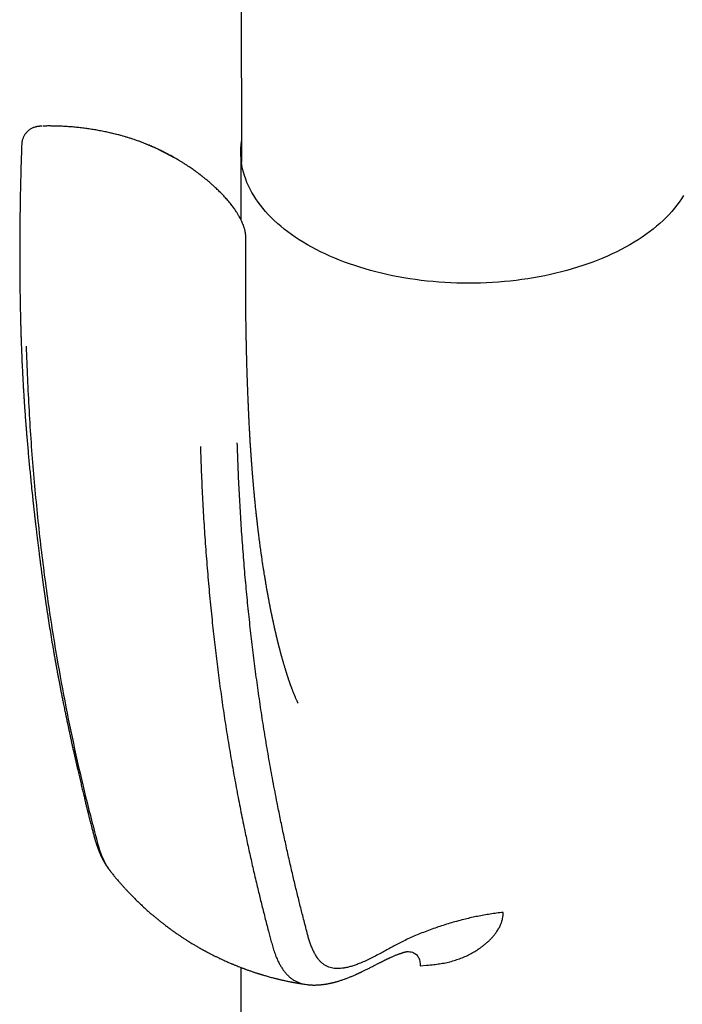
# Model space of a CAD drawing. Header units: millimetres. Extents: x 8 to 719, y 12 to 786.
# Tile 5 of 37: x 644 to 680, y 193 to 247. Entities that reach past the tile are written whole.
import ezdxf

# ---------------------------------------------------------------- set-up
doc = ezdxf.new("R2010")
doc.units = ezdxf.units.MM

msp = doc.modelspace()

# ---------------------------------------------------------------- linework, layer by layer
at = {"color": 7, "linetype": 'Continuous', "lineweight": 30}
for p, q in [((646.274, 240.769), (646.14, 240.768)), ((649.655, 240.327), (649.489, 240.368)), ((656.458, 239.377), (656.458, 235.705)), ((656.458, 195.004), (656.458, 182.929)), ((666.218, 195.084), (666.57, 195.116))]:
    msp.add_line(p, q, dxfattribs=at)
at = {"color": 7, "linetype": 'Continuous', "lineweight": 30, "flags": 128}
msp.add_lwpolyline([(680.547, 236.987), (680.435, 236.811), (680.314, 236.637), (680.186, 236.465), (680.05, 236.295), (679.907, 236.127), (679.755, 235.961), (679.597, 235.797), (679.431, 235.636), (679.258, 235.478), (679.077, 235.322), (678.89, 235.169), (678.696, 235.019), (678.495, 234.872), (678.287, 234.728), (678.073, 234.587), (677.853, 234.449), (677.626, 234.315), (677.394, 234.184), (677.155, 234.057), (676.911, 233.933), (676.662, 233.813), (676.407, 233.697), (676.147, 233.585), (675.882, 233.477), (675.612, 233.373), (675.337, 233.273), (675.058, 233.177), (674.775, 233.086), (674.488, 232.998), (674.196, 232.916), (673.902, 232.837), (673.603, 232.763), (673.302, 232.694), (672.997, 232.629), (672.69, 232.569), (672.38, 232.513), (672.068, 232.462), (671.753, 232.416), (671.436, 232.375), (671.118, 232.338), (670.798, 232.306), (670.477, 232.279), (670.154, 232.257), (669.831, 232.24), (669.507, 232.228), (669.183, 232.221), (668.858, 232.218), (668.534, 232.221), (668.209, 232.228), (667.885, 232.24), (667.562, 232.257), (667.24, 232.279), (666.918, 232.306), (666.598, 232.338), (666.28, 232.375), (665.963, 232.416), (665.649, 232.462), (665.336, 232.513), (665.026, 232.569), (664.719, 232.629), (664.414, 232.694), (664.113, 232.763), (663.815, 232.837), (663.52, 232.916), (663.229, 232.998), (662.941, 233.086), (662.658, 233.177), (662.379, 233.273), (662.105, 233.373), (661.835, 233.477), (661.57, 233.585), (661.31, 233.697), (661.055, 233.813), (660.805, 233.933), (660.561, 234.057), (660.323, 234.184), (660.09, 234.315), (659.864, 234.449), (659.643, 234.587), (659.429, 234.728), (659.222, 234.872), (659.021, 235.019), (658.826, 235.169), (658.639, 235.322), (658.459, 235.478), (658.285, 235.636), (658.119, 235.797), (657.961, 235.961), (657.81, 236.127), (657.666, 236.295), (657.53, 236.465), (657.402, 236.637), (657.282, 236.811), (657.169, 236.987), (657.065, 237.164), (656.969, 237.343), (656.881, 237.524), (656.801, 237.705), (656.729, 237.888), (656.666, 238.072), (656.611, 238.257), (656.564, 238.442), (656.526, 238.628), (656.496, 238.815), (656.475, 239.002), (656.462, 239.189), (656.458, 239.377), (656.462, 239.564), (656.475, 239.751), (656.496, 239.938), (656.498, 239.95)], dxfattribs=at)
at = {"color": 7, "linetype": 'Continuous', "lineweight": 30}
for points, knots in [([(656.33, 312.002), (656.358, 301.742), (656.404, 284.582), (656.45, 263.94), (656.48, 249.798), (656.494, 242.558), (656.501, 238.798)], [0, 0, 0, 0, 0.420532, 0.703396, 0.845969, 1, 1, 1, 1]), ([(645.645, 240.764), (645.623, 240.763), (645.583, 240.761), (645.533, 240.757), (645.495, 240.754), (645.465, 240.75), (645.441, 240.747), (645.412, 240.743), (645.376, 240.737), (645.327, 240.727), (645.265, 240.71), (645.196, 240.687), (645.12, 240.654), (645.049, 240.616), (644.977, 240.571), (644.906, 240.517), (644.841, 240.456), (644.785, 240.395), (644.746, 240.345), (644.718, 240.304), (644.693, 240.265), (644.664, 240.215), (644.634, 240.153), (644.604, 240.078), (644.578, 239.991), (644.557, 239.893), (644.552, 239.823), (644.55, 239.787)], [0, 0, 0, 0, 0.0438172, 0.0810155, 0.1120117, 0.1368102, 0.1553177, 0.1701316, 0.1994537, 0.2304396, 0.2651033, 0.3156284, 0.3623184, 0.409776, 0.458743, 0.5111156, 0.5660849, 0.6151687, 0.6561399, 0.6761492, 0.7029702, 0.7367798, 0.7773997, 0.8245414, 0.8777775, 0.9365179, 1, 1, 1, 1]), ([(646.231, 240.772), (646.157, 240.773), (646.009, 240.774), (645.832, 240.771), (645.73, 240.766), (645.697, 240.765)], [0, 0, 0, 0, 0.403546, 0.811599, 1, 1, 1, 1]), ([(649.432, 240.381), (649.403, 240.388), (649.28, 240.417), (649.064, 240.463), (648.784, 240.518), (648.503, 240.568), (648.222, 240.612), (647.941, 240.651), (647.66, 240.685), (647.379, 240.713), (647.098, 240.736), (646.818, 240.754), (646.543, 240.766), (646.362, 240.77), (646.274, 240.772)], [0, 0, 0, 0, 0.028823, 0.118672, 0.208287, 0.297676, 0.386846, 0.475806, 0.564561, 0.65312, 0.741489, 0.829675, 0.917684, 1, 1, 1, 1]), ([(652.811, 239.057), (652.445, 239.256), (651.756, 239.628), (650.712, 240.026), (649.956, 240.265), (649.52, 240.357), (649.431, 240.375)], [0, 0, 0, 0, 0.350591, 0.65988, 0.931012, 1, 1, 1, 1]), ([(652.888, 239.026), (652.847, 239.05), (652.768, 239.095), (652.657, 239.157), (652.558, 239.21), (652.473, 239.256), (652.4, 239.294), (652.342, 239.324), (652.297, 239.347), (652.266, 239.363), (652.246, 239.373), (652.233, 239.38), (652.217, 239.388), (652.191, 239.401), (652.151, 239.421), (652.099, 239.446), (652.036, 239.477), (651.961, 239.512), (651.874, 239.553), (651.775, 239.598), (651.663, 239.648), (651.54, 239.701), (651.41, 239.756), (651.208, 239.837), (650.935, 239.941), (650.586, 240.062), (650.229, 240.173), (649.942, 240.256), (649.771, 240.298), (649.725, 240.309)], [0, 0, 0, 0, 0.042379, 0.080241, 0.113588, 0.14242, 0.166734, 0.18653, 0.201055, 0.21156, 0.218044, 0.221109, 0.224321, 0.234141, 0.247623, 0.264766, 0.285574, 0.310587, 0.339423, 0.372087, 0.408585, 0.448926, 0.492029, 0.535156, 0.642522, 0.749298, 0.855545, 0.961323, 1, 1, 1, 1]), ([(644.548, 239.786), (644.543, 239.65), (644.532, 239.339), (644.517, 238.858), (644.502, 238.35), (644.489, 237.86), (644.477, 237.388), (644.468, 236.943), (644.461, 236.522), (644.455, 236.127), (644.45, 235.747), (644.446, 235.383), (644.443, 235.034), (644.441, 234.701), (644.439, 234.384), (644.439, 234.083), (644.438, 233.796), (644.439, 233.527), (644.44, 233.274), (644.441, 233.038), (644.442, 232.817), (644.444, 232.615), (644.445, 232.431), (644.447, 232.266), (644.449, 232.112), (644.451, 231.967), (644.452, 231.824), (644.454, 231.681), (644.458, 231.447), (644.464, 231.119), (644.47, 230.797), (644.475, 230.571), (644.478, 230.445), (644.481, 230.318), (644.484, 230.191), (644.487, 230.069), (644.49, 229.958), (644.493, 229.86), (644.495, 229.776), (644.497, 229.705), (644.498, 229.658), (644.499, 229.627), (644.5, 229.602), (644.501, 229.565), (644.502, 229.516), (644.504, 229.453), (644.507, 229.379), (644.508, 229.323), (644.509, 229.292), (644.509, 229.29)], [0, 0, 0, 0, 0.038051, 0.08741, 0.135134, 0.181226, 0.225688, 0.268521, 0.307415, 0.344862, 0.380862, 0.415415, 0.448522, 0.480182, 0.510396, 0.539163, 0.566484, 0.592357, 0.616361, 0.638968, 0.66018, 0.679995, 0.697092, 0.712993, 0.727697, 0.74133, 0.754939, 0.768757, 0.782784, 0.822442, 0.863686, 0.875761, 0.887966, 0.9003, 0.912764, 0.924857, 0.935626, 0.945045, 0.953312, 0.960157, 0.96558, 0.966983, 0.969319, 0.972887, 0.977686, 0.983718, 0.990981, 0.999476, 1, 1, 1, 1]), ([(656.742, 234.629), (656.742, 234.651), (656.742, 234.691), (656.74, 234.745), (656.737, 234.79), (656.733, 234.833), (656.728, 234.881), (656.721, 234.93), (656.712, 234.982), (656.702, 235.037), (656.689, 235.095), (656.675, 235.15), (656.661, 235.201), (656.644, 235.257), (656.619, 235.334), (656.587, 235.42), (656.539, 235.535), (656.492, 235.638), (656.438, 235.746), (656.391, 235.832), (656.346, 235.911), (656.306, 235.978), (656.26, 236.052), (656.21, 236.129), (656.159, 236.203), (656.104, 236.282), (656.044, 236.363), (655.974, 236.456), (655.895, 236.554), (655.808, 236.66), (655.717, 236.767), (655.626, 236.869), (655.54, 236.962), (655.462, 237.046), (655.388, 237.122), (655.311, 237.2), (655.227, 237.283), (655.135, 237.372), (655.04, 237.461), (654.952, 237.542), (654.87, 237.615), (654.792, 237.683), (654.712, 237.752), (654.631, 237.82), (654.55, 237.886), (654.475, 237.947), (654.413, 237.997), (654.364, 238.036), (654.325, 238.065), (654.294, 238.09), (654.269, 238.109), (654.245, 238.127), (654.218, 238.148), (654.184, 238.174), (654.142, 238.204), (654.093, 238.241), (654.032, 238.286), (653.958, 238.339), (653.868, 238.403), (653.766, 238.474), (653.651, 238.552), (653.523, 238.637), (653.382, 238.727), (653.23, 238.823), (653.064, 238.924), (652.948, 238.991), (652.888, 239.026)], [0, 0, 0, 0, 0.010798, 0.019636, 0.02682, 0.0342, 0.04213, 0.05169, 0.059431, 0.068975, 0.080526, 0.089909, 0.098512, 0.107395, 0.117592, 0.14078, 0.159403, 0.182284, 0.20048, 0.222104, 0.233922, 0.247419, 0.262826, 0.278741, 0.294582, 0.308728, 0.327529, 0.345537, 0.367276, 0.390991, 0.414338, 0.437139, 0.458914, 0.476632, 0.493993, 0.511245, 0.530475, 0.552119, 0.573312, 0.593502, 0.609716, 0.626285, 0.643212, 0.660499, 0.677965, 0.693709, 0.70723, 0.716403, 0.724176, 0.730552, 0.735533, 0.739642, 0.744982, 0.751771, 0.76001, 0.769702, 0.781144, 0.796219, 0.813679, 0.833521, 0.855742, 0.88034, 0.906813, 0.935579, 0.966641, 1, 1, 1, 1]), ([(656.911, 224.834), (656.91, 224.861), (656.906, 224.926), (656.902, 225.027), (656.897, 225.129), (656.893, 225.218), (656.889, 225.293), (656.886, 225.361), (656.883, 225.431), (656.88, 225.512), (656.876, 225.602), (656.872, 225.696), (656.867, 225.805), (656.862, 225.925), (656.857, 226.057), (656.852, 226.175), (656.848, 226.282), (656.844, 226.384), (656.84, 226.489), (656.836, 226.589), (656.833, 226.68), (656.83, 226.768), (656.826, 226.881), (656.821, 227.021), (656.815, 227.186), (656.81, 227.349), (656.805, 227.507), (656.801, 227.655), (656.796, 227.802), (656.792, 227.959), (656.788, 228.096), (656.785, 228.205), (656.784, 228.276), (656.782, 228.344), (656.78, 228.415), (656.778, 228.492), (656.776, 228.57), (656.774, 228.65), (656.773, 228.731), (656.771, 228.816), (656.769, 228.908), (656.766, 229.01), (656.764, 229.108), (656.763, 229.196), (656.761, 229.267), (656.76, 229.33), (656.759, 229.384), (656.758, 229.427), (656.758, 229.461), (656.757, 229.493), (656.756, 229.532), (656.755, 229.586), (656.754, 229.657), (656.753, 229.739), (656.751, 229.828), (656.75, 229.932), (656.748, 230.046), (656.746, 230.167), (656.745, 230.278), (656.743, 230.383), (656.742, 230.485), (656.741, 230.587), (656.74, 230.706), (656.738, 230.845), (656.737, 231.009), (656.735, 231.182), (656.734, 231.341), (656.733, 231.48), (656.733, 231.593), (656.732, 231.691), (656.732, 231.775), (656.731, 231.855), (656.731, 231.944), (656.731, 232.048), (656.73, 232.171), (656.73, 232.316), (656.73, 232.482), (656.73, 232.626), (656.73, 232.741), (656.73, 232.818), (656.731, 232.883), (656.731, 232.936), (656.731, 232.982), (656.731, 233.03), (656.731, 233.09), (656.731, 233.166), (656.732, 233.251), (656.732, 233.339), (656.733, 233.423), (656.733, 233.511), (656.734, 233.602), (656.734, 233.694), (656.735, 233.775), (656.735, 233.84), (656.736, 233.89), (656.736, 233.927), (656.736, 233.959), (656.736, 233.992), (656.737, 234.032), (656.737, 234.085), (656.738, 234.154), (656.739, 234.241), (656.74, 234.348), (656.741, 234.471), (656.742, 234.569), (656.743, 234.626), (656.743, 234.636)], [0, 0, 0, 0, 0.00865, 0.020244, 0.031219, 0.040577, 0.048066, 0.054563, 0.061731, 0.069966, 0.079552, 0.089833, 0.099243, 0.113223, 0.127357, 0.140188, 0.149758, 0.160505, 0.171854, 0.182201, 0.191516, 0.200071, 0.209518, 0.226317, 0.24347, 0.260417, 0.276725, 0.292134, 0.305943, 0.322067, 0.340415, 0.348321, 0.355468, 0.362134, 0.369344, 0.377354, 0.385588, 0.393522, 0.401903, 0.41026, 0.419641, 0.430123, 0.441707, 0.449509, 0.45704, 0.463532, 0.468983, 0.473393, 0.47676, 0.479513, 0.483061, 0.488809, 0.495992, 0.504612, 0.514048, 0.52303, 0.536561, 0.548788, 0.559862, 0.5705, 0.580797, 0.591109, 0.601684, 0.616937, 0.633647, 0.651658, 0.669435, 0.681932, 0.693891, 0.70389, 0.711691, 0.719277, 0.728305, 0.738777, 0.750588, 0.765843, 0.782599, 0.800858, 0.809665, 0.817399, 0.823969, 0.829374, 0.833614, 0.837825, 0.843821, 0.851651, 0.860845, 0.869728, 0.87815, 0.886111, 0.896303, 0.90562, 0.913867, 0.920851, 0.925301, 0.929024, 0.932032, 0.934827, 0.938879, 0.944187, 0.950753, 0.9598, 0.970495, 0.98284, 0.996841, 1, 1, 1, 1]), ([(644.51, 229.295), (644.515, 229.146), (644.524, 228.854), (644.541, 228.425), (644.559, 228.012), (644.577, 227.617), (644.596, 227.238), (644.615, 226.901), (644.632, 226.603), (644.648, 226.341), (644.663, 226.091), (644.678, 225.853), (644.693, 225.629), (644.708, 225.411), (644.723, 225.202), (644.738, 225.002), (644.749, 224.847), (644.757, 224.735), (644.763, 224.66), (644.768, 224.594), (644.772, 224.541), (644.775, 224.503), (644.777, 224.478), (644.779, 224.456), (644.781, 224.428), (644.784, 224.392), (644.787, 224.346), (644.792, 224.287), (644.798, 224.214), (644.805, 224.125), (644.813, 224.023), (644.841, 223.684), (644.889, 223.116), (644.961, 222.332), (645.044, 221.479), (645.112, 220.825), (645.161, 220.362), (645.182, 220.169), (645.203, 219.985), (645.219, 219.837), (645.231, 219.727), (645.24, 219.649), (645.248, 219.575), (645.256, 219.506), (645.263, 219.442), (645.27, 219.383), (645.275, 219.336), (645.279, 219.304), (645.282, 219.284), (645.284, 219.266), (645.286, 219.246), (645.289, 219.219), (645.293, 219.185), (645.298, 219.138), (645.306, 219.075), (645.315, 218.995), (645.326, 218.902), (645.338, 218.796), (645.352, 218.677), (645.367, 218.548), (645.384, 218.411), (645.4, 218.273), (645.424, 218.082), (645.453, 217.844), (645.488, 217.565), (645.521, 217.303), (645.55, 217.074), (645.576, 216.876), (645.598, 216.705), (645.62, 216.54), (645.643, 216.373), (645.666, 216.199), (645.691, 216.018), (645.717, 215.829), (645.744, 215.635), (645.767, 215.47), (645.785, 215.342), (645.797, 215.26), (645.807, 215.194), (645.814, 215.146), (645.818, 215.114), (645.822, 215.089), (645.826, 215.061), (645.832, 215.018), (645.841, 214.959), (645.851, 214.887), (645.863, 214.809), (645.875, 214.726), (645.888, 214.639), (645.902, 214.548), (645.92, 214.423), (645.945, 214.261), (645.976, 214.061), (646.023, 213.754), (646.089, 213.342), (646.173, 212.827), (646.238, 212.441), (646.282, 212.189), (646.301, 212.077), (646.32, 211.973), (646.336, 211.88), (646.35, 211.799), (646.362, 211.733), (646.371, 211.681), (646.378, 211.641), (646.384, 211.608), (646.389, 211.583), (646.392, 211.564), (646.396, 211.544), (646.401, 211.518), (646.407, 211.48), (646.416, 211.431), (646.427, 211.374), (646.437, 211.315), (646.449, 211.254), (646.467, 211.154), (646.493, 211.012), (646.527, 210.833), (646.561, 210.653), (646.596, 210.469), (646.633, 210.272), (646.674, 210.064), (646.717, 209.846), (646.762, 209.617), (646.804, 209.41), (646.84, 209.231), (646.869, 209.086), (646.897, 208.95), (646.922, 208.831), (646.943, 208.729), (646.961, 208.642), (646.978, 208.562), (646.993, 208.49), (647.005, 208.432), (647.014, 208.387), (647.021, 208.355), (647.027, 208.325), (647.034, 208.295), (647.044, 208.249), (647.057, 208.183), (647.076, 208.097), (647.096, 208.002), (647.118, 207.9), (647.141, 207.792), (647.171, 207.654), (647.208, 207.483), (647.253, 207.277), (647.301, 207.062), (647.35, 206.84), (647.399, 206.618), (647.449, 206.396), (647.499, 206.179), (647.547, 205.967), (647.603, 205.721), (647.667, 205.445), (647.738, 205.141), (647.807, 204.849), (647.874, 204.568), (647.939, 204.297), (647.989, 204.087), (648.026, 203.935), (648.05, 203.837), (648.073, 203.742), (648.095, 203.656), (648.113, 203.582), (648.126, 203.527), (648.137, 203.486), (648.145, 203.45), (648.156, 203.408), (648.168, 203.358), (648.183, 203.3), (648.199, 203.235), (648.219, 203.153), (648.244, 203.054), (648.275, 202.935), (648.308, 202.805), (648.339, 202.682), (648.369, 202.567), (648.395, 202.468), (648.419, 202.374), (648.441, 202.29), (648.461, 202.216), (648.477, 202.156), (648.489, 202.111), (648.498, 202.077), (648.506, 202.048), (648.513, 202.022), (648.52, 202), (648.527, 201.976), (648.537, 201.939), (648.552, 201.887), (648.571, 201.825), (648.59, 201.763), (648.608, 201.706), (648.626, 201.653), (648.643, 201.602), (648.662, 201.549), (648.681, 201.495), (648.702, 201.439), (648.724, 201.381), (648.75, 201.316), (648.777, 201.252), (648.8, 201.197), (648.818, 201.158), (648.832, 201.126), (648.857, 201.072), (648.893, 200.997), (648.94, 200.902), (648.988, 200.813), (649.035, 200.728), (649.074, 200.663), (649.105, 200.612), (649.13, 200.571), (649.16, 200.525), (649.192, 200.477), (649.219, 200.437), (649.24, 200.407), (649.257, 200.383), (649.278, 200.355), (649.305, 200.319), (649.34, 200.273), (649.367, 200.239), (649.381, 200.221)], [0, 0, 0, 0, 0.014257, 0.027999, 0.041223, 0.053922, 0.066094, 0.077735, 0.086507, 0.094947, 0.103056, 0.110775, 0.118039, 0.124848, 0.13193, 0.138439, 0.144371, 0.146968, 0.149437, 0.151659, 0.153399, 0.154651, 0.155321, 0.155913, 0.1568, 0.157987, 0.159472, 0.161256, 0.163743, 0.166645, 0.169963, 0.173683, 0.199864, 0.225596, 0.250916, 0.284027, 0.290492, 0.296944, 0.303188, 0.30889, 0.31163, 0.314222, 0.316668, 0.318966, 0.321117, 0.32312, 0.324834, 0.325784, 0.326381, 0.326845, 0.327524, 0.328424, 0.329544, 0.330886, 0.333134, 0.335814, 0.338926, 0.342471, 0.346446, 0.350771, 0.355464, 0.360134, 0.364694, 0.374648, 0.384035, 0.392854, 0.401107, 0.407195, 0.412933, 0.418379, 0.423964, 0.429886, 0.436044, 0.442438, 0.449068, 0.455902, 0.459268, 0.462074, 0.464323, 0.466013, 0.46695, 0.467632, 0.468572, 0.469853, 0.472024, 0.474553, 0.477232, 0.480061, 0.483041, 0.486172, 0.489452, 0.495855, 0.502762, 0.510057, 0.527469, 0.545275, 0.563471, 0.567526, 0.571531, 0.575171, 0.578408, 0.581242, 0.583674, 0.585303, 0.586684, 0.587816, 0.588702, 0.589339, 0.589841, 0.590747, 0.592082, 0.593844, 0.595886, 0.597973, 0.600101, 0.602271, 0.608453, 0.614951, 0.621018, 0.627408, 0.634326, 0.641783, 0.649371, 0.657447, 0.666013, 0.671291, 0.676512, 0.681365, 0.68585, 0.689171, 0.692256, 0.695104, 0.697709, 0.699921, 0.701336, 0.702467, 0.703421, 0.704495, 0.705705, 0.708373, 0.711521, 0.714957, 0.718614, 0.722494, 0.726597, 0.733498, 0.740954, 0.748972, 0.756851, 0.765056, 0.773128, 0.781038, 0.788786, 0.796371, 0.807959, 0.819142, 0.829914, 0.840292, 0.850333, 0.860037, 0.863756, 0.867421, 0.871032, 0.874346, 0.877112, 0.879326, 0.880539, 0.881769, 0.883332, 0.885227, 0.887444, 0.889895, 0.892564, 0.896591, 0.901034, 0.905896, 0.911178, 0.914934, 0.91877, 0.922282, 0.925431, 0.928214, 0.930631, 0.932052, 0.933306, 0.934393, 0.935313, 0.936066, 0.936813, 0.937934, 0.939913, 0.94227, 0.944439, 0.9464, 0.948216, 0.949926, 0.951726, 0.953675, 0.955528, 0.957524, 0.959729, 0.962347, 0.964224, 0.965551, 0.966475, 0.967625, 0.971234, 0.974551, 0.977806, 0.980956, 0.983753, 0.985039, 0.986538, 0.988283, 0.990209, 0.991894, 0.992824, 0.993628, 0.994648, 0.996049, 0.997832, 1, 1, 1, 1]), ([(644.789, 228.804), (644.835, 227.628), (644.926, 225.275), (645.176, 221.819), (645.509, 218.422), (645.933, 215.09), (646.416, 212.005), (646.941, 209.157), (647.49, 206.535), (647.944, 204.603), (648.263, 203.33), (648.426, 202.696), (648.594, 202.067), (648.758, 201.434), (648.982, 200.859), (649.186, 200.46), (649.338, 200.286), (649.369, 200.25)], [0, 0, 0, 0, 0.113656, 0.227299, 0.340926, 0.454539, 0.568137, 0.662788, 0.757428, 0.852061, 0.875719, 0.899376, 0.923033, 0.946683, 0.970295, 0.993886, 1, 1, 1, 1]), ([(659.584, 209.37), (659.584, 209.369), (659.585, 209.369), (659.582, 209.374), (659.578, 209.381), (659.569, 209.398), (659.555, 209.427), (659.534, 209.471), (659.508, 209.526), (659.479, 209.591), (659.447, 209.663), (659.419, 209.729), (659.396, 209.785), (659.377, 209.831), (659.358, 209.877), (659.339, 209.925), (659.319, 209.975), (659.299, 210.025), (659.279, 210.079), (659.262, 210.123), (659.248, 210.16), (659.237, 210.19), (659.225, 210.222), (659.213, 210.255), (659.202, 210.286), (659.191, 210.315), (659.18, 210.345), (659.17, 210.373), (659.161, 210.4), (659.152, 210.424), (659.143, 210.451), (659.133, 210.479), (659.123, 210.506), (659.115, 210.529), (659.108, 210.55), (659.101, 210.572), (659.092, 210.598), (659.083, 210.625), (659.074, 210.65), (659.067, 210.672), (659.059, 210.695), (659.05, 210.723), (659.039, 210.755), (659.029, 210.785), (659.02, 210.813), (659.011, 210.841), (659, 210.874), (658.989, 210.909), (658.977, 210.945), (658.966, 210.981), (658.954, 211.019), (658.943, 211.053), (658.933, 211.084), (658.924, 211.115), (658.914, 211.147), (658.905, 211.175), (658.896, 211.204), (658.884, 211.245), (658.868, 211.297), (658.85, 211.355), (658.834, 211.411), (658.818, 211.465), (658.802, 211.52), (658.787, 211.572), (658.772, 211.625), (658.757, 211.675), (658.743, 211.725), (658.729, 211.775), (658.715, 211.826), (658.701, 211.873), (658.689, 211.917), (658.68, 211.951), (658.672, 211.982), (658.663, 212.013), (658.654, 212.048), (658.644, 212.084), (658.635, 212.117), (658.627, 212.147), (658.618, 212.181), (658.608, 212.22), (658.598, 212.258), (658.588, 212.294), (658.58, 212.326), (658.571, 212.359), (658.563, 212.39), (658.556, 212.419), (658.55, 212.444), (658.543, 212.47), (658.535, 212.501), (658.527, 212.534), (658.519, 212.564), (658.512, 212.592), (658.504, 212.625), (658.494, 212.663), (658.486, 212.698), (658.478, 212.728), (658.471, 212.758), (658.463, 212.788), (658.456, 212.818), (658.449, 212.848), (658.441, 212.88), (658.434, 212.911), (658.427, 212.937), (658.421, 212.962), (658.414, 212.991), (658.406, 213.024), (658.398, 213.058), (658.391, 213.088), (658.385, 213.115), (658.378, 213.144), (658.371, 213.175), (658.364, 213.204), (658.359, 213.228), (658.351, 213.261), (658.34, 213.308), (658.328, 213.362), (658.316, 213.414), (658.304, 213.466), (658.29, 213.53), (658.275, 213.596), (658.261, 213.662), (658.248, 213.72), (658.235, 213.777), (658.225, 213.825), (658.215, 213.87), (658.206, 213.915), (658.196, 213.959), (658.189, 213.995), (658.182, 214.025), (658.177, 214.051), (658.171, 214.078), (658.165, 214.109), (658.157, 214.148), (658.148, 214.189), (658.137, 214.242), (658.123, 214.311), (658.108, 214.388), (658.091, 214.47), (658.076, 214.544), (658.061, 214.623), (658.046, 214.698), (658.03, 214.778), (658.015, 214.859), (658, 214.937), (657.986, 215.011), (657.974, 215.077), (657.963, 215.137), (657.953, 215.192), (657.943, 215.245), (657.932, 215.304), (657.921, 215.367), (657.91, 215.428), (657.899, 215.488), (657.885, 215.564), (657.87, 215.653), (657.852, 215.757), (657.835, 215.857), (657.817, 215.96), (657.8, 216.064), (657.782, 216.173), (657.763, 216.288), (657.744, 216.404), (657.727, 216.514), (657.711, 216.616), (657.695, 216.715), (657.679, 216.821), (657.662, 216.935), (657.644, 217.053), (657.626, 217.173), (657.609, 217.291), (657.593, 217.402), (657.576, 217.52), (657.557, 217.657), (657.536, 217.814), (657.513, 217.979), (657.492, 218.145), (657.47, 218.313), (657.452, 218.455), (657.438, 218.567), (657.428, 218.648), (657.417, 218.733), (657.407, 218.817), (657.397, 218.898), (657.388, 218.973), (657.38, 219.041), (657.373, 219.108), (657.365, 219.174), (657.358, 219.237), (657.351, 219.292), (657.345, 219.345), (657.338, 219.408), (657.329, 219.487), (657.319, 219.585), (657.306, 219.696), (657.293, 219.821), (657.279, 219.956), (657.264, 220.096), (657.251, 220.229), (657.238, 220.351), (657.228, 220.461), (657.217, 220.566), (657.207, 220.671), (657.196, 220.784), (657.185, 220.91), (657.173, 221.043), (657.161, 221.171), (657.151, 221.283), (657.143, 221.381), (657.135, 221.468), (657.129, 221.545), (657.123, 221.607), (657.119, 221.656), (657.116, 221.695), (657.113, 221.735), (657.109, 221.782), (657.104, 221.84), (657.099, 221.908), (657.093, 221.983), (657.086, 222.061), (657.08, 222.143), (657.073, 222.229), (657.067, 222.32), (657.06, 222.41), (657.054, 222.494), (657.048, 222.569), (657.044, 222.629), (657.041, 222.673), (657.038, 222.705), (657.036, 222.737), (657.033, 222.777), (657.029, 222.839), (657.023, 222.918), (657.017, 223.01), (657.007, 223.155), (656.994, 223.354), (656.982, 223.543), (656.975, 223.667), (656.972, 223.72), (656.969, 223.765), (656.967, 223.803), (656.965, 223.83), (656.964, 223.85), (656.963, 223.87), (656.961, 223.897), (656.959, 223.934), (656.956, 223.986), (656.952, 224.057), (656.947, 224.147), (656.941, 224.254), (656.934, 224.377), (656.927, 224.516), (656.919, 224.672), (656.914, 224.781), (656.911, 224.838)], [0, 0, 0, 0, 0.001565, 0.007339, 0.012381, 0.017644, 0.026633, 0.035507, 0.044431, 0.053818, 0.062787, 0.071637, 0.076616, 0.081262, 0.086492, 0.090874, 0.095571, 0.101172, 0.105443, 0.110594, 0.113111, 0.115635, 0.118551, 0.121703, 0.124221, 0.126685, 0.129089, 0.131811, 0.133913, 0.135759, 0.1378, 0.140477, 0.142773, 0.144505, 0.146098, 0.147796, 0.149932, 0.152333, 0.154277, 0.155879, 0.15752, 0.159817, 0.162576, 0.164922, 0.16689, 0.169054, 0.171507, 0.174589, 0.177051, 0.179868, 0.182826, 0.185632, 0.187539, 0.189896, 0.192513, 0.194563, 0.196168, 0.198907, 0.2036, 0.20753, 0.211592, 0.215784, 0.219021, 0.223387, 0.226859, 0.230122, 0.233993, 0.237404, 0.240564, 0.244548, 0.247102, 0.249675, 0.251422, 0.253519, 0.255976, 0.258659, 0.260813, 0.262613, 0.264776, 0.2678, 0.270339, 0.272604, 0.27488, 0.276855, 0.27917, 0.281103, 0.282547, 0.284211, 0.286256, 0.288763, 0.290674, 0.292197, 0.294239, 0.297232, 0.299578, 0.301232, 0.303113, 0.305351, 0.307072, 0.309007, 0.311159, 0.313311, 0.314981, 0.316281, 0.318163, 0.320494, 0.322797, 0.32465, 0.326272, 0.328025, 0.330204, 0.332137, 0.33365, 0.334785, 0.338537, 0.34251, 0.345256, 0.348328, 0.352382, 0.357456, 0.360701, 0.364925, 0.368418, 0.371352, 0.373978, 0.376911, 0.37971, 0.382172, 0.383757, 0.385299, 0.386851, 0.388785, 0.391171, 0.394, 0.396503, 0.401054, 0.406639, 0.410762, 0.4163, 0.420091, 0.425388, 0.430049, 0.434725, 0.440152, 0.444242, 0.448198, 0.452127, 0.455022, 0.458212, 0.461744, 0.465652, 0.469511, 0.472743, 0.476442, 0.483338, 0.488596, 0.495132, 0.501073, 0.507073, 0.51355, 0.520394, 0.527495, 0.534111, 0.539803, 0.545415, 0.551567, 0.558353, 0.56532, 0.572355, 0.57926, 0.585811, 0.591791, 0.599773, 0.609444, 0.619019, 0.628272, 0.637993, 0.647932, 0.652578, 0.657175, 0.661862, 0.667041, 0.671474, 0.675819, 0.679704, 0.683126, 0.687249, 0.690802, 0.693868, 0.696637, 0.699807, 0.704528, 0.710008, 0.716261, 0.723298, 0.731105, 0.739071, 0.74684, 0.753434, 0.759533, 0.7653, 0.771134, 0.777124, 0.784126, 0.792222, 0.799208, 0.805436, 0.810903, 0.815633, 0.819864, 0.823658, 0.825962, 0.828069, 0.830071, 0.832619, 0.835837, 0.839652, 0.84393, 0.848206, 0.852455, 0.85748, 0.862467, 0.867417, 0.872264, 0.87644, 0.879814, 0.882061, 0.88372, 0.885097, 0.887277, 0.890354, 0.895291, 0.900308, 0.905368, 0.919125, 0.933148, 0.936324, 0.939304, 0.941805, 0.943825, 0.945365, 0.946236, 0.947163, 0.948627, 0.950632, 0.953178, 0.957212, 0.962129, 0.967929, 0.974614, 0.982186, 0.990648, 1, 1, 1, 1]), ([(670.731, 197.996), (670.613, 197.983), (670.378, 197.955), (670.029, 197.904), (669.684, 197.846), (669.344, 197.781), (669.011, 197.711), (668.661, 197.629), (668.298, 197.536), (667.923, 197.431), (667.559, 197.321), (667.205, 197.205), (666.85, 197.081), (666.494, 196.947), (666.139, 196.805), (665.8, 196.661), (665.476, 196.514), (665.17, 196.367), (664.881, 196.219), (664.611, 196.071), (664.351, 195.925), (664.076, 195.774), (663.787, 195.62), (663.483, 195.467), (663.189, 195.33), (662.923, 195.217), (662.684, 195.128), (662.471, 195.059), (662.264, 195.003), (662.068, 194.964), (661.885, 194.941), (661.713, 194.934), (661.548, 194.944), (661.391, 194.972), (661.242, 195.018), (661.102, 195.082), (660.971, 195.164), (660.85, 195.264), (660.739, 195.379), (660.63, 195.516), (660.526, 195.676), (660.427, 195.859), (660.338, 196.054), (660.257, 196.262), (660.185, 196.48), (660.107, 196.751), (660.022, 197.075), (659.926, 197.447), (659.804, 197.925), (659.657, 198.512), (659.484, 199.212), (659.308, 199.945), (659.13, 200.711), (658.951, 201.508), (658.776, 202.317), (658.604, 203.135), (658.415, 204.077), (658.211, 205.142), (657.996, 206.33), (657.794, 207.52), (657.605, 208.713), (657.429, 209.902), (657.267, 211.089), (657.116, 212.275), (656.978, 213.469), (656.849, 214.68), (656.731, 215.908), (656.625, 217.156), (656.53, 218.413), (656.447, 219.68), (656.376, 220.955), (656.316, 222.238), (656.287, 223.1), (656.272, 223.53)], [0, 0, 0, 0, 0.006988, 0.013962, 0.020917, 0.027847, 0.034744, 0.0416, 0.049768, 0.05786, 0.065863, 0.073768, 0.081566, 0.090162, 0.098599, 0.106862, 0.114933, 0.122795, 0.13031, 0.137633, 0.144777, 0.151747, 0.16038, 0.168764, 0.176919, 0.184862, 0.190969, 0.19697, 0.202878, 0.208709, 0.213961, 0.219171, 0.224349, 0.229509, 0.234663, 0.239823, 0.245001, 0.25021, 0.255454, 0.260736, 0.266968, 0.273255, 0.279595, 0.285986, 0.29243, 0.298925, 0.309241, 0.319686, 0.330258, 0.349461, 0.369065, 0.389022, 0.410737, 0.432731, 0.454935, 0.477277, 0.499684, 0.531613, 0.563419, 0.59502, 0.626447, 0.657753, 0.688417, 0.719032, 0.749632, 0.78025, 0.811538, 0.842887, 0.874284, 0.90571, 0.937149, 0.968584, 1, 1, 1, 1]), ([(654.264, 223.334), (654.28, 222.876), (654.311, 221.961), (654.375, 220.598), (654.452, 219.244), (654.542, 217.897), (654.646, 216.558), (654.764, 215.226), (654.892, 213.939), (655.028, 212.695), (655.172, 211.496), (655.327, 210.306), (655.493, 209.128), (655.67, 207.961), (655.854, 206.826), (656.044, 205.722), (656.24, 204.649), (656.445, 203.585), (656.645, 202.603), (656.836, 201.698), (657.02, 200.865), (657.211, 200.027), (657.401, 199.224), (657.589, 198.456), (657.773, 197.721), (657.927, 197.131), (658.044, 196.687), (658.122, 196.39), (658.205, 196.094), (658.297, 195.805), (658.404, 195.527), (658.513, 195.291), (658.62, 195.093), (658.722, 194.931), (658.832, 194.778), (658.953, 194.636), (659.083, 194.507), (659.224, 194.391), (659.374, 194.291), (659.536, 194.208), (659.707, 194.142), (659.878, 194.095), (659.995, 194.078), (660.05, 194.071)], [0, 0, 0, 0, 0.041519, 0.083014, 0.124507, 0.166021, 0.207583, 0.249223, 0.290945, 0.329233, 0.367525, 0.405776, 0.443946, 0.481999, 0.519884, 0.555828, 0.591565, 0.627206, 0.662893, 0.691098, 0.719559, 0.748376, 0.777642, 0.802899, 0.8286, 0.854763, 0.865169, 0.875646, 0.886194, 0.896813, 0.907504, 0.918266, 0.925646, 0.933059, 0.940503, 0.947982, 0.9555, 0.963047, 0.970617, 0.978208, 0.985816, 0.993434, 1, 1, 1, 1]), ([(649.362, 200.244), (649.365, 200.241), (649.382, 200.219), (649.418, 200.173), (649.473, 200.105), (649.533, 200.03), (649.595, 199.956), (649.657, 199.88), (649.724, 199.8), (649.792, 199.72), (649.857, 199.645), (649.929, 199.562), (650.012, 199.469), (650.109, 199.361), (650.21, 199.25), (650.314, 199.139), (650.417, 199.031), (650.532, 198.912), (650.663, 198.779), (650.816, 198.628), (650.975, 198.475), (651.136, 198.324), (651.298, 198.176), (651.461, 198.031), (651.589, 197.92), (651.682, 197.841), (651.737, 197.794), (651.796, 197.746), (651.857, 197.694), (651.917, 197.645), (651.97, 197.603), (652.02, 197.562), (652.074, 197.519), (652.132, 197.472), (652.192, 197.426), (652.255, 197.377), (652.33, 197.319), (652.414, 197.255), (652.504, 197.187), (652.586, 197.126), (652.664, 197.069), (652.737, 197.017), (652.814, 196.961), (652.904, 196.898), (653.014, 196.821), (653.149, 196.729), (653.296, 196.631), (653.44, 196.537), (653.574, 196.452), (653.695, 196.377), (653.816, 196.302), (653.925, 196.236), (654.028, 196.175), (654.116, 196.124), (654.211, 196.069), (654.318, 196.009), (654.415, 195.955), (654.493, 195.912), (654.543, 195.885), (654.586, 195.862), (654.631, 195.838), (654.681, 195.812), (654.734, 195.784), (654.786, 195.757), (654.859, 195.719), (654.958, 195.668), (655.089, 195.603), (655.207, 195.545), (655.306, 195.498), (655.382, 195.462), (655.456, 195.428), (655.543, 195.388), (655.641, 195.343), (655.747, 195.296), (655.845, 195.254), (655.924, 195.22), (655.988, 195.193), (656.043, 195.17), (656.104, 195.144), (656.177, 195.115), (656.272, 195.076), (656.377, 195.035), (656.478, 194.996), (656.557, 194.966), (656.62, 194.942), (656.681, 194.919), (656.744, 194.896), (656.809, 194.873), (656.878, 194.848), (656.954, 194.822), (657.037, 194.793), (657.119, 194.765), (657.197, 194.739), (657.27, 194.715), (657.337, 194.694), (657.394, 194.675), (657.442, 194.66), (657.485, 194.647), (657.529, 194.633), (657.576, 194.619), (657.634, 194.601), (657.707, 194.579), (657.797, 194.553), (657.9, 194.524), (658.011, 194.493), (658.122, 194.463), (658.225, 194.436), (658.315, 194.413), (658.387, 194.394), (658.447, 194.38), (658.502, 194.366), (658.565, 194.351), (658.636, 194.334), (658.712, 194.317), (658.788, 194.3), (658.872, 194.281), (658.963, 194.262), (659.056, 194.242), (659.138, 194.226), (659.2, 194.213), (659.245, 194.205), (659.278, 194.198), (659.311, 194.192), (659.346, 194.185), (659.387, 194.178), (659.438, 194.168), (659.508, 194.156), (659.599, 194.14), (659.712, 194.121), (659.845, 194.099), (659.943, 194.084), (659.998, 194.076), (660, 194.076)], [0, 0, 0, 0, 0.000949, 0.006638, 0.013994, 0.021884, 0.029396, 0.036936, 0.045343, 0.054165, 0.061955, 0.068808, 0.08028, 0.091759, 0.103269, 0.115837, 0.12807, 0.138556, 0.155116, 0.172334, 0.189486, 0.207423, 0.224413, 0.241468, 0.258852, 0.264535, 0.270247, 0.276011, 0.282436, 0.289152, 0.294289, 0.29837, 0.304521, 0.310587, 0.315941, 0.322365, 0.329399, 0.338377, 0.34716, 0.356171, 0.362347, 0.369967, 0.377379, 0.384874, 0.395819, 0.409117, 0.423449, 0.437421, 0.449895, 0.461055, 0.470978, 0.483538, 0.491313, 0.499265, 0.507684, 0.517282, 0.528391, 0.533926, 0.538345, 0.541799, 0.545676, 0.550259, 0.555281, 0.559931, 0.564154, 0.57492, 0.586307, 0.598744, 0.606138, 0.6125, 0.61877, 0.625599, 0.635112, 0.644557, 0.653164, 0.660604, 0.665119, 0.6697, 0.67476, 0.680996, 0.688392, 0.699155, 0.708107, 0.714182, 0.719343, 0.724368, 0.729652, 0.73536, 0.740787, 0.747273, 0.754649, 0.761703, 0.768214, 0.774349, 0.780163, 0.784929, 0.788805, 0.79213, 0.795753, 0.799712, 0.804009, 0.810406, 0.817928, 0.826616, 0.836126, 0.845533, 0.854241, 0.861627, 0.867923, 0.872185, 0.876509, 0.881663, 0.887682, 0.894107, 0.900404, 0.906572, 0.91484, 0.922784, 0.929622, 0.935155, 0.938048, 0.940611, 0.943318, 0.946183, 0.949306, 0.95345, 0.958776, 0.966484, 0.975803, 0.986736, 0.999284, 1, 1, 1, 1]), ([(667.277, 195.2), (667.385, 195.218), (667.6, 195.253), (667.913, 195.329), (668.216, 195.421), (668.508, 195.529), (668.789, 195.652), (669.058, 195.792), (669.315, 195.946), (669.531, 196.094), (669.708, 196.23), (669.848, 196.347), (669.978, 196.466), (670.098, 196.587), (670.208, 196.71), (670.307, 196.834), (670.388, 196.947), (670.452, 197.048), (670.503, 197.135), (670.549, 197.223), (670.589, 197.31), (670.625, 197.397), (670.666, 197.511), (670.704, 197.655), (670.73, 197.827), (670.731, 197.94), (670.731, 197.996)], [0, 0, 0, 0, 0.06555, 0.129855, 0.193092, 0.255446, 0.317113, 0.378291, 0.439188, 0.50001, 0.538865, 0.576547, 0.613124, 0.648673, 0.683278, 0.717028, 0.75002, 0.772526, 0.794593, 0.816257, 0.837557, 0.858533, 0.879227, 0.919936, 0.960065, 1, 1, 1, 1]), ([(660.049, 194.07), (660.073, 194.067), (660.116, 194.062), (660.172, 194.056), (660.215, 194.053), (660.252, 194.051), (660.289, 194.048), (660.33, 194.047), (660.369, 194.045), (660.402, 194.045), (660.432, 194.044), (660.466, 194.044), (660.509, 194.045), (660.555, 194.046), (660.596, 194.047), (660.634, 194.049), (660.684, 194.051), (660.747, 194.055), (660.82, 194.062), (660.889, 194.069), (660.959, 194.078), (661.03, 194.087), (661.096, 194.098), (661.153, 194.107), (661.203, 194.116), (661.255, 194.126), (661.307, 194.137), (661.356, 194.148), (661.401, 194.158), (661.446, 194.168), (661.499, 194.181), (661.557, 194.196), (661.616, 194.211), (661.671, 194.227), (661.729, 194.244), (661.823, 194.272), (661.947, 194.312), (662.102, 194.365), (662.254, 194.422), (662.411, 194.484), (662.574, 194.552), (662.704, 194.609), (662.8, 194.653), (662.854, 194.678), (662.902, 194.7), (662.941, 194.718), (662.972, 194.733), (662.999, 194.746), (663.031, 194.761), (663.076, 194.783), (663.138, 194.812), (663.211, 194.848), (663.319, 194.901), (663.459, 194.971), (663.631, 195.058), (663.776, 195.133), (663.89, 195.191), (663.966, 195.23), (664.031, 195.263), (664.083, 195.29), (664.12, 195.309), (664.143, 195.32), (664.158, 195.328), (664.177, 195.337), (664.202, 195.35), (664.237, 195.368), (664.278, 195.388), (664.324, 195.411), (664.37, 195.434), (664.412, 195.454), (664.445, 195.47), (664.477, 195.485), (664.509, 195.5), (664.547, 195.518), (664.59, 195.538), (664.642, 195.561), (664.703, 195.588), (664.773, 195.618), (664.847, 195.649), (664.92, 195.678), (664.986, 195.704), (665.046, 195.727), (665.095, 195.744), (665.133, 195.758), (665.161, 195.768), (665.188, 195.777), (665.217, 195.786), (665.249, 195.797), (665.284, 195.808), (665.319, 195.818), (665.352, 195.828), (665.384, 195.837), (665.419, 195.846), (665.455, 195.855), (665.487, 195.862), (665.514, 195.868), (665.532, 195.871), (665.542, 195.873), (665.541, 195.873), (665.541, 195.873)], [0, 0, 0, 0, 0.0105167, 0.0187585, 0.0247414, 0.0294874, 0.0350275, 0.0412942, 0.0475827, 0.0522461, 0.0556381, 0.0608168, 0.0676311, 0.0747536, 0.080836, 0.0859871, 0.0915845, 0.1031654, 0.1142376, 0.1243452, 0.1343452, 0.146064, 0.1570042, 0.1646413, 0.1722294, 0.1801462, 0.1885932, 0.1966213, 0.2030395, 0.2095798, 0.2178458, 0.2281783, 0.2370609, 0.2457427, 0.2548083, 0.2649316, 0.2909383, 0.315142, 0.3406187, 0.3662042, 0.3934929, 0.4226397, 0.4327972, 0.4424048, 0.4506748, 0.4574424, 0.4627155, 0.4666348, 0.4712171, 0.4796971, 0.4906874, 0.5041574, 0.5188809, 0.5484743, 0.5796149, 0.6122513, 0.6279774, 0.6420203, 0.6538828, 0.6635869, 0.6711499, 0.6741823, 0.6766651, 0.6797991, 0.6847974, 0.6916515, 0.7002823, 0.7087803, 0.7188423, 0.7270412, 0.7334088, 0.7388347, 0.7458189, 0.7527327, 0.7613799, 0.7718053, 0.7837878, 0.7978253, 0.8131907, 0.8281874, 0.8416015, 0.8539175, 0.8654302, 0.8719893, 0.8782131, 0.8840024, 0.8901242, 0.8975299, 0.9062007, 0.9152158, 0.922594, 0.9307314, 0.9401149, 0.9519671, 0.9636177, 0.9737887, 0.9828822, 0.9930459, 1, 1, 1, 1]), ([(665.502, 195.865), (665.553, 195.864), (665.655, 195.861), (665.785, 195.833), (665.894, 195.789), (665.981, 195.733), (666.056, 195.661), (666.117, 195.571), (666.163, 195.466), (666.195, 195.349), (666.214, 195.222), (666.217, 195.13), (666.218, 195.085)], [0, 0, 0, 0, 0.1280895, 0.2585016, 0.3546225, 0.4495093, 0.5431489, 0.6357266, 0.7276205, 0.8189174, 0.9096401, 1, 1, 1, 1]), ([(666.57, 195.116), (666.702, 195.13), (666.937, 195.154), (667.173, 195.186), (667.277, 195.2)], [0, 0, 0, 0, 0.559977, 1, 1, 1, 1])]:
    msp.add_open_spline(points, degree=3, knots=knots, dxfattribs=at)

doc.saveas('drawing.dxf')
